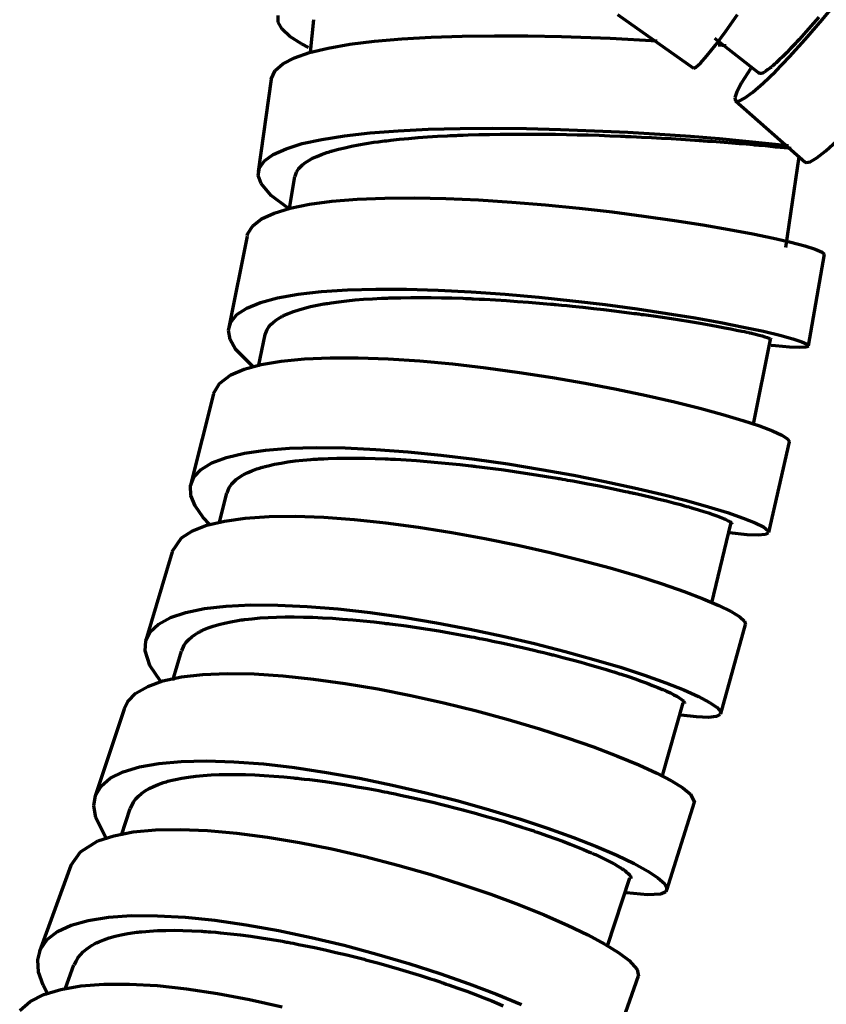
# Model space of a CAD drawing. Header units: millimetres. Extents: x 76 to 932, y 218 to 766.
# Tile 41 of 98: x 363 to 406, y 502 to 554. Entities that reach past the tile are written whole.
import ezdxf

# ---------------------------------------------------------------- set-up
doc = ezdxf.new("R2010")
doc.units = ezdxf.units.MM
doc.layers.add('Livello 1', color=18, linetype='Continuous', true_color=0x000000)

msp = doc.modelspace()

# ---------------------------------------------------------------- linework, layer by layer
at = {"layer": 'Livello 1', "color": 18, "lineweight": 70, "true_color": 0x000000}
for p, q in [((405.987, 554.256), (406.947, 555.42)), ((376.978, 554.133), (376.978, 554.493)), ((378.866, 554.256), (378.686, 552.506)), ((395.069, 554.542), (399.133, 551.677)), ((400.84, 553.642), (401.472, 554.531)), ((405.081, 553.205), (405.987, 554.256)), ((405.804, 554.401), (405.529, 554.08)), ((377.19, 553.755), (376.978, 554.133)), ((377.606, 553.371), (377.19, 553.755)), ((400.293, 552.909), (400.84, 553.642)), ((405.261, 553.773), (405.003, 553.484)), ((405.529, 554.08), (405.261, 553.773)), ((378.224, 552.972), (377.606, 553.371)), ((380.809, 552.947), (382.122, 553.11)), ((382.122, 553.11), (383.572, 553.237)), ((383.572, 553.237), (385.135, 553.328)), ((385.135, 553.328), (386.789, 553.381)), ((386.789, 553.381), (388.518, 553.406)), ((388.518, 553.406), (390.296, 553.399)), ((390.296, 553.399), (392.095, 553.364)), ((392.095, 553.364), (394.684, 553.272)), ((394.684, 553.272), (397.196, 553.141)), ((400.251, 553.272), (402.639, 551.385)), ((404.245, 552.284), (405.081, 553.205)), ((404.664, 553.113), (404.636, 553.081)), ((404.696, 553.145), (404.664, 553.113)), ((404.724, 553.177), (404.696, 553.145)), ((404.756, 553.212), (404.724, 553.177)), ((405.003, 553.484), (404.756, 553.212)), ((378.591, 552.782), (378.224, 552.972)), ((378.661, 552.503), (379.652, 552.743)), ((379.652, 552.743), (380.809, 552.947)), ((399.842, 552.341), (400.293, 552.909)), ((400.431, 552.916), (400.858, 552.88)), ((404.294, 552.718), (404.082, 552.499)), ((404.403, 552.835), (404.294, 552.718)), ((404.52, 552.954), (404.403, 552.835)), ((404.576, 553.018), (404.52, 552.954)), ((404.636, 553.081), (404.576, 553.018)), ((377.239, 551.907), (377.853, 552.224)), ((377.853, 552.224), (378.661, 552.503)), ((399.493, 551.946), (399.842, 552.341)), ((403.49, 551.501), (404.245, 552.284)), ((403.698, 552.122), (403.525, 551.96)), ((403.885, 552.302), (403.698, 552.122)), ((404.082, 552.499), (403.885, 552.302)), ((376.608, 551.085), (376.827, 551.554)), ((376.827, 551.554), (377.239, 551.907)), ((399.129, 551.681), (399.256, 551.723)), ((399.256, 551.723), (399.493, 551.946)), ((402.17, 551.646), (401.683, 550.887)), ((403.091, 551.596), (402.978, 551.515)), ((403.221, 551.699), (403.091, 551.596)), ((403.239, 551.713), (403.221, 551.699)), ((403.257, 551.727), (403.239, 551.713)), ((403.274, 551.741), (403.257, 551.727)), ((403.292, 551.755), (403.274, 551.741)), ((403.327, 551.787), (403.292, 551.755)), ((403.366, 551.819), (403.327, 551.787)), ((403.444, 551.889), (403.366, 551.819)), ((403.525, 551.96), (403.444, 551.889)), ((376.608, 551.081), (375.924, 546.153)), ((402.654, 551.406), (402.65, 551.409)), ((402.668, 551.395), (402.654, 551.406)), ((402.685, 551.388), (402.668, 551.395)), ((402.735, 551.388), (402.685, 551.388)), ((402.798, 551.409), (402.735, 551.388)), ((402.879, 551.452), (402.798, 551.409)), ((402.833, 550.87), (403.49, 551.501)), ((402.978, 551.515), (402.879, 551.452)), ((401.683, 550.887), (401.436, 550.414)), ((402.283, 550.39), (402.833, 550.87)), ((401.436, 550.414), (401.331, 550.09)), ((401.331, 550.09), (401.369, 549.921)), ((401.542, 549.917), (401.849, 550.072)), ((401.849, 550.072), (402.283, 550.39)), ((401.366, 549.924), (405.081, 546.657)), ((401.369, 549.921), (401.542, 549.917)), ((383.381, 548.333), (384.983, 548.414)), ((384.983, 548.414), (386.676, 548.457)), ((386.676, 548.457), (388.43, 548.471)), ((388.43, 548.471), (390.229, 548.453)), ((390.229, 548.453), (392.042, 548.407)), ((392.042, 548.407), (393.845, 548.34)), ((378.27, 547.649), (379.317, 547.878)), ((379.317, 547.878), (380.527, 548.068)), ((380.527, 548.068), (381.889, 548.22)), ((381.889, 548.22), (383.381, 548.333)), ((382.99, 547.832), (383.459, 547.885)), ((383.459, 547.885), (383.942, 547.931)), ((383.942, 547.931), (384.44, 547.97)), ((384.44, 547.97), (384.951, 548.009)), ((384.951, 548.009), (385.473, 548.04)), ((385.473, 548.04), (386.009, 548.068)), ((386.009, 548.068), (386.147, 548.076)), ((386.147, 548.076), (386.285, 548.083)), ((386.285, 548.083), (386.352, 548.086)), ((386.352, 548.086), (386.422, 548.09)), ((386.422, 548.09), (386.489, 548.09)), ((386.489, 548.09), (386.56, 548.093)), ((386.56, 548.093), (386.838, 548.104)), ((386.838, 548.104), (387.117, 548.114)), ((387.117, 548.114), (387.682, 548.132)), ((387.682, 548.132), (388.25, 548.143)), ((388.25, 548.143), (388.825, 548.153)), ((388.825, 548.153), (389.403, 548.16)), ((389.403, 548.16), (389.985, 548.16)), ((389.985, 548.16), (390.574, 548.16)), ((390.574, 548.16), (390.723, 548.16)), ((390.723, 548.16), (390.871, 548.157)), ((390.871, 548.157), (390.945, 548.157)), ((390.945, 548.157), (391.019, 548.157)), ((391.019, 548.157), (391.096, 548.157)), ((391.096, 548.157), (391.171, 548.157)), ((391.171, 548.157), (391.467, 548.153)), ((391.467, 548.153), (391.76, 548.146)), ((391.76, 548.146), (392.349, 548.139)), ((392.349, 548.139), (392.931, 548.125)), ((392.931, 548.125), (393.513, 548.111)), ((393.513, 548.111), (394.092, 548.093)), ((393.845, 548.34), (395.616, 548.255)), ((394.092, 548.093), (394.663, 548.072)), ((394.663, 548.072), (395.235, 548.051)), ((395.235, 548.051), (395.305, 548.047)), ((395.305, 548.047), (395.376, 548.044)), ((395.376, 548.044), (395.446, 548.04)), ((395.446, 548.04), (395.517, 548.037)), ((395.517, 548.037), (395.658, 548.033)), ((395.616, 548.255), (397.33, 548.153)), ((395.658, 548.033), (395.799, 548.026)), ((395.799, 548.026), (396.078, 548.012)), ((396.078, 548.012), (396.353, 548.001)), ((396.353, 548.001), (396.893, 547.973)), ((396.893, 547.973), (397.422, 547.945)), ((397.33, 548.153), (398.96, 548.04)), ((397.422, 547.945), (397.94, 547.917)), ((397.94, 547.917), (398.445, 547.885)), ((398.445, 547.885), (398.939, 547.853)), ((398.96, 548.04), (400.487, 547.917)), ((400.487, 547.917), (401.891, 547.79)), ((376.724, 547.077), (377.402, 547.381)), ((377.402, 547.381), (378.27, 547.649)), ((379.871, 547.261), (380.192, 547.349)), ((380.192, 547.349), (380.534, 547.434)), ((380.534, 547.434), (380.894, 547.511)), ((380.894, 547.511), (381.272, 547.585)), ((381.272, 547.585), (381.674, 547.652)), ((381.674, 547.652), (382.09, 547.719)), ((382.09, 547.719), (382.309, 547.747)), ((382.309, 547.747), (382.531, 547.779)), ((382.531, 547.779), (382.644, 547.793)), ((382.644, 547.793), (382.757, 547.807)), ((382.757, 547.807), (382.873, 547.822)), ((382.873, 547.822), (382.99, 547.832)), ((398.939, 547.853), (399.422, 547.822)), ((399.422, 547.822), (399.482, 547.818)), ((399.482, 547.818), (399.538, 547.814)), ((399.538, 547.814), (399.598, 547.811)), ((399.598, 547.811), (399.658, 547.807)), ((399.658, 547.807), (399.775, 547.797)), ((399.775, 547.797), (399.888, 547.79)), ((399.888, 547.79), (400.114, 547.776)), ((400.114, 547.776), (400.336, 547.758)), ((400.336, 547.758), (400.766, 547.726)), ((400.766, 547.726), (401.175, 547.695)), ((401.175, 547.695), (401.567, 547.663)), ((401.567, 547.663), (401.941, 547.631)), ((401.891, 547.79), (404.177, 547.55)), ((401.941, 547.631), (402.121, 547.617)), ((402.121, 547.617), (402.297, 547.599)), ((402.297, 547.599), (402.382, 547.592)), ((402.382, 547.592), (402.467, 547.585)), ((402.467, 547.585), (402.551, 547.578)), ((402.551, 547.578), (402.632, 547.571)), ((402.632, 547.571), (402.946, 547.543)), ((402.946, 547.543), (403.236, 547.515)), ((403.236, 547.515), (403.5, 547.486)), ((403.5, 547.486), (403.744, 547.462)), ((403.744, 547.462), (403.962, 547.441)), ((403.962, 547.441), (404.16, 547.419)), ((404.16, 547.419), (404.312, 547.402)), ((406.171, 547.261), (406.76, 547.793)), ((376.248, 546.735), (376.724, 547.077)), ((378.612, 546.753), (378.816, 546.866)), ((378.816, 546.866), (379.046, 546.971)), ((379.046, 546.971), (379.296, 547.07)), ((379.296, 547.07), (379.43, 547.12)), ((379.43, 547.12), (379.571, 547.169)), ((379.571, 547.169), (379.645, 547.194)), ((379.645, 547.194), (379.719, 547.215)), ((379.719, 547.215), (379.755, 547.229)), ((379.755, 547.229), (379.793, 547.239)), ((379.793, 547.239), (379.832, 547.25)), ((379.832, 547.25), (379.871, 547.261)), ((404.047, 542.117), (404.753, 546.954)), ((405.345, 546.682), (405.694, 546.89)), ((405.694, 546.89), (406.171, 547.261)), ((375.92, 545.952), (375.98, 546.361)), ((375.98, 546.361), (376.248, 546.735)), ((378.04, 546.266), (378.065, 546.298)), ((378.065, 546.298), (378.09, 546.329)), ((378.09, 546.329), (378.104, 546.347)), ((378.104, 546.347), (378.118, 546.361)), ((378.118, 546.361), (378.132, 546.379)), ((378.132, 546.379), (378.146, 546.393)), ((378.146, 546.393), (378.277, 546.52)), ((378.277, 546.52), (378.435, 546.64)), ((378.435, 546.64), (378.612, 546.753)), ((405.074, 546.664), (405.126, 546.636)), ((405.126, 546.636), (405.345, 546.682)), ((376.068, 545.514), (375.92, 545.952)), ((377.846, 545.902), (377.567, 544.184)), ((377.885, 545.906), (377.963, 546.132)), ((377.963, 546.132), (377.998, 546.199)), ((377.998, 546.199), (378.04, 546.266)), ((376.604, 544.876), (376.068, 545.514)), ((377.507, 544.199), (376.604, 544.876)), ((381.194, 544.689), (382.669, 544.749)), ((382.669, 544.749), (384.253, 544.759)), ((384.253, 544.759), (385.925, 544.724)), ((385.925, 544.724), (387.664, 544.647)), ((376.763, 543.948), (377.62, 544.213)), ((377.62, 544.213), (378.654, 544.421)), ((378.654, 544.421), (379.85, 544.583)), ((379.85, 544.583), (381.194, 544.689)), ((387.664, 544.647), (389.442, 544.534)), ((389.442, 544.534), (391.238, 544.386)), ((391.238, 544.386), (393.026, 544.206)), ((393.026, 544.206), (394.783, 544.005)), ((376.1, 543.634), (376.763, 543.948)), ((394.783, 544.005), (396.483, 543.786)), ((396.483, 543.786), (398.106, 543.553)), ((375.37, 542.861), (375.631, 543.271)), ((375.631, 543.271), (376.1, 543.634)), ((398.106, 543.553), (399.63, 543.31)), ((399.63, 543.31), (401.031, 543.07)), ((375.327, 542.71), (374.35, 537.849)), ((375.331, 542.742), (375.37, 542.861)), ((401.031, 543.07), (402.29, 542.83)), ((402.29, 542.83), (403.394, 542.6)), ((403.394, 542.6), (404.322, 542.385)), ((404.322, 542.385), (405.066, 542.191)), ((405.066, 542.191), (405.617, 542.022)), ((405.261, 536.854), (406.104, 541.754)), ((405.617, 542.022), (405.991, 541.863)), ((405.991, 541.863), (406.104, 541.75)), ((376.95, 539.418), (378.04, 539.612)), ((378.04, 539.612), (379.286, 539.754)), ((379.286, 539.754), (380.679, 539.845)), ((380.679, 539.845), (382.192, 539.888)), ((382.192, 539.888), (383.815, 539.884)), ((383.815, 539.884), (385.516, 539.835)), ((385.516, 539.835), (387.276, 539.743)), ((387.276, 539.743), (389.075, 539.616)), ((389.075, 539.616), (390.878, 539.457)), ((390.878, 539.457), (392.67, 539.27)), ((375.31, 538.872), (376.036, 539.171)), ((376.036, 539.171), (376.95, 539.418)), ((378.386, 538.875), (378.71, 538.956)), ((378.71, 538.956), (379.056, 539.03)), ((379.056, 539.03), (379.236, 539.066)), ((379.236, 539.066), (379.423, 539.097)), ((379.423, 539.097), (379.472, 539.108)), ((379.472, 539.108), (379.522, 539.115)), ((379.522, 539.115), (379.568, 539.122)), ((379.568, 539.122), (379.617, 539.129)), ((379.617, 539.129), (379.716, 539.147)), ((379.716, 539.147), (379.815, 539.161)), ((379.815, 539.161), (380.22, 539.217)), ((380.22, 539.217), (380.644, 539.263)), ((380.644, 539.263), (381.085, 539.309)), ((381.085, 539.309), (381.54, 539.344)), ((381.54, 539.344), (382.012, 539.376)), ((382.012, 539.376), (382.499, 539.401)), ((382.499, 539.401), (382.626, 539.404)), ((382.626, 539.404), (382.75, 539.411)), ((382.75, 539.411), (382.813, 539.411)), ((382.813, 539.411), (382.877, 539.415)), ((382.877, 539.415), (382.94, 539.415)), ((382.94, 539.415), (383.007, 539.418)), ((383.007, 539.418), (383.265, 539.425)), ((383.265, 539.425), (383.522, 539.432)), ((383.522, 539.432), (384.052, 539.44)), ((384.052, 539.44), (384.588, 539.44)), ((384.588, 539.44), (385.131, 539.436)), ((385.131, 539.436), (385.685, 539.429)), ((385.685, 539.429), (386.249, 539.415)), ((386.249, 539.415), (386.821, 539.397)), ((386.821, 539.397), (386.965, 539.39)), ((386.965, 539.39), (387.11, 539.387)), ((387.11, 539.387), (387.181, 539.383)), ((387.181, 539.383), (387.255, 539.38)), ((387.255, 539.38), (387.329, 539.376)), ((387.329, 539.376), (387.399, 539.373)), ((387.399, 539.373), (387.692, 539.358)), ((387.692, 539.358), (387.985, 539.344)), ((387.985, 539.344), (388.567, 539.313)), ((388.567, 539.313), (389.153, 539.277)), ((389.153, 539.277), (389.735, 539.235)), ((389.735, 539.235), (390.32, 539.193)), ((390.32, 539.193), (390.91, 539.143)), ((390.91, 539.143), (391.495, 539.094)), ((391.495, 539.094), (391.569, 539.087)), ((391.569, 539.087), (391.64, 539.08)), ((391.64, 539.08), (391.714, 539.073)), ((391.714, 539.073), (391.788, 539.066)), ((391.788, 539.066), (391.933, 539.052)), ((391.933, 539.052), (392.081, 539.037)), ((392.081, 539.037), (392.37, 539.013)), ((392.37, 539.013), (392.659, 538.981)), ((392.659, 538.981), (393.227, 538.925)), ((392.67, 539.27), (394.423, 539.059)), ((394.423, 539.059), (396.113, 538.833)), ((374.452, 538.131), (374.781, 538.526)), ((374.781, 538.526), (375.31, 538.872)), ((377.088, 538.378), (377.141, 538.406)), ((377.141, 538.406), (377.194, 538.434)), ((377.194, 538.434), (377.218, 538.448)), ((377.218, 538.448), (377.246, 538.462)), ((377.246, 538.462), (377.275, 538.476)), ((377.275, 538.476), (377.303, 538.491)), ((377.303, 538.491), (377.539, 538.596)), ((377.539, 538.596), (377.8, 538.695)), ((377.8, 538.695), (378.083, 538.787)), ((378.083, 538.787), (378.386, 538.875)), ((393.227, 538.925), (393.792, 538.861)), ((393.792, 538.861), (394.346, 538.798)), ((394.346, 538.798), (394.892, 538.734)), ((394.892, 538.734), (395.429, 538.667)), ((395.429, 538.667), (395.961, 538.596)), ((395.961, 538.596), (396.025, 538.589)), ((396.025, 538.589), (396.092, 538.579)), ((396.092, 538.579), (396.159, 538.572)), ((396.113, 538.833), (397.718, 538.593)), ((396.159, 538.572), (396.222, 538.561)), ((396.222, 538.561), (396.353, 538.543)), ((396.353, 538.543), (396.48, 538.526)), ((396.48, 538.526), (396.734, 538.491)), ((396.734, 538.491), (396.984, 538.455)), ((396.984, 538.455), (397.471, 538.385)), ((397.718, 538.593), (399.21, 538.349)), ((374.332, 537.69), (374.452, 538.131)), ((376.481, 537.87), (376.597, 538.004)), ((376.597, 538.004), (376.735, 538.134)), ((376.735, 538.134), (376.901, 538.258)), ((376.901, 538.258), (376.992, 538.318)), ((376.992, 538.318), (377.088, 538.378)), ((397.471, 538.385), (397.944, 538.314)), ((397.944, 538.314), (398.403, 538.244)), ((398.403, 538.244), (398.843, 538.173)), ((398.843, 538.173), (399.059, 538.138)), ((399.059, 538.138), (399.27, 538.103)), ((399.21, 538.349), (400.579, 538.106)), ((399.27, 538.103), (399.376, 538.085)), ((399.376, 538.085), (399.479, 538.067)), ((399.479, 538.067), (399.581, 538.05)), ((399.581, 538.05), (399.683, 538.036)), ((399.683, 538.036), (400.071, 537.965)), ((400.071, 537.965), (400.442, 537.898)), ((400.442, 537.898), (400.791, 537.831)), ((400.579, 538.106), (401.796, 537.866)), ((374.417, 537.206), (374.332, 537.69)), ((376.266, 537.468), (375.916, 535.764)), ((376.297, 537.471), (376.393, 537.729)), ((376.393, 537.729), (376.481, 537.87)), ((400.791, 537.831), (401.115, 537.767)), ((401.115, 537.767), (401.422, 537.707)), ((401.422, 537.707), (401.708, 537.647)), ((401.708, 537.647), (401.842, 537.619)), ((401.796, 537.866), (402.851, 537.637)), ((401.842, 537.619), (401.973, 537.591)), ((401.973, 537.591), (402.004, 537.584)), ((402.004, 537.584), (402.033, 537.577)), ((402.033, 537.577), (402.064, 537.57)), ((402.064, 537.57), (402.096, 537.563)), ((402.096, 537.563), (402.156, 537.549)), ((402.156, 537.549), (402.213, 537.535)), ((402.213, 537.535), (402.428, 537.482)), ((402.428, 537.482), (402.622, 537.436)), ((402.622, 537.436), (402.788, 537.39)), ((402.788, 537.39), (402.929, 537.348)), ((402.851, 537.637), (403.729, 537.429)), ((403.729, 537.429), (404.417, 537.238)), ((374.71, 536.684), (374.417, 537.206)), ((402.329, 532.677), (403.221, 537.203)), ((402.929, 537.348), (403.049, 537.309)), ((403.049, 537.309), (403.14, 537.277)), ((403.14, 537.277), (403.179, 537.259)), ((403.179, 537.259), (403.211, 537.245)), ((403.211, 537.245), (403.218, 537.242)), ((403.218, 537.242), (403.221, 537.238)), ((403.221, 537.238), (403.229, 537.235)), ((403.229, 537.235), (403.236, 537.231)), ((403.236, 537.231), (403.246, 537.224)), ((403.246, 537.224), (403.253, 537.221)), ((403.253, 537.221), (403.271, 537.192)), ((403.497, 536.861), (403.274, 536.889)), ((404.234, 536.794), (403.497, 536.861)), ((404.417, 537.238), (404.904, 537.076)), ((404.904, 537.076), (405.186, 536.945)), ((405.261, 536.847), (405.123, 536.787)), ((405.186, 536.945), (405.261, 536.847)), ((375.662, 535.728), (374.71, 536.684)), ((404.781, 536.769), (404.234, 536.794)), ((405.123, 536.787), (404.781, 536.769)), ((375.176, 535.619), (376.075, 535.866)), ((376.075, 535.866), (377.148, 536.049)), ((377.148, 536.049), (378.382, 536.169)), ((378.382, 536.169), (379.755, 536.226)), ((379.755, 536.226), (381.25, 536.226)), ((381.25, 536.226), (382.852, 536.166)), ((382.852, 536.166), (384.535, 536.056)), ((384.535, 536.056), (386.278, 535.894)), ((386.278, 535.894), (388.052, 535.69)), ((373.849, 534.857), (374.459, 535.312)), ((374.459, 535.312), (375.176, 535.619)), ((388.052, 535.69), (389.841, 535.446)), ((389.841, 535.446), (391.615, 535.171)), ((373.542, 534.314), (373.849, 534.857)), ((391.615, 535.171), (393.351, 534.868)), ((393.351, 534.868), (395.026, 534.547)), ((373.535, 534.296), (372.329, 529.505)), ((395.026, 534.547), (396.621, 534.211)), ((396.621, 534.211), (398.11, 533.869)), ((398.11, 533.869), (399.471, 533.531)), ((399.471, 533.531), (400.692, 533.199)), ((400.692, 533.199), (401.75, 532.885)), ((401.75, 532.885), (402.636, 532.589)), ((402.636, 532.589), (403.334, 532.324)), ((403.334, 532.324), (403.839, 532.091)), ((403.133, 526.905), (404.234, 531.735)), ((403.839, 532.091), (404.139, 531.897)), ((404.139, 531.897), (404.237, 531.745)), ((404.237, 531.745), (404.234, 531.735)), ((374.23, 530.909), (375.186, 531.135)), ((375.186, 531.135), (376.312, 531.297)), ((376.312, 531.297), (377.592, 531.396)), ((377.592, 531.396), (379.01, 531.435)), ((379.01, 531.435), (380.548, 531.417)), ((380.548, 531.417), (382.182, 531.34)), ((382.182, 531.34), (383.889, 531.213)), ((383.889, 531.213), (385.65, 531.036)), ((372.872, 530.271), (373.454, 530.62)), ((373.454, 530.62), (374.23, 530.909)), ((376.449, 530.468), (376.781, 530.543)), ((376.781, 530.543), (377.134, 530.61)), ((377.134, 530.61), (377.504, 530.67)), ((377.504, 530.67), (377.892, 530.722)), ((377.892, 530.722), (378.301, 530.765)), ((378.301, 530.765), (378.732, 530.804)), ((378.732, 530.804), (378.841, 530.811)), ((378.841, 530.811), (378.95, 530.818)), ((378.95, 530.818), (379.007, 530.821)), ((379.007, 530.821), (379.063, 530.825)), ((379.063, 530.825), (379.12, 530.828)), ((379.12, 530.828), (379.18, 530.832)), ((379.18, 530.832), (379.409, 530.842)), ((379.409, 530.842), (379.642, 530.853)), ((379.642, 530.853), (380.118, 530.867)), ((380.118, 530.867), (380.608, 530.874)), ((380.608, 530.874), (381.109, 530.878)), ((381.109, 530.878), (381.624, 530.871)), ((381.624, 530.871), (382.15, 530.856)), ((382.15, 530.856), (382.69, 530.835)), ((382.69, 530.835), (382.827, 530.832)), ((382.827, 530.832), (382.965, 530.825)), ((382.965, 530.825), (383.032, 530.821)), ((383.032, 530.821), (383.103, 530.818)), ((383.103, 530.818), (383.173, 530.814)), ((383.173, 530.814), (383.24, 530.811)), ((383.24, 530.811), (383.519, 530.793)), ((383.519, 530.793), (383.801, 530.779)), ((383.801, 530.779), (384.362, 530.74)), ((384.362, 530.74), (384.93, 530.694)), ((384.93, 530.694), (385.501, 530.645)), ((385.501, 530.645), (386.08, 530.588)), ((385.65, 531.036), (387.442, 530.818)), ((386.08, 530.588), (386.662, 530.528)), ((386.662, 530.528), (387.248, 530.465)), ((387.442, 530.818), (389.234, 530.56)), ((389.234, 530.56), (391.008, 530.274)), ((372.487, 529.865), (372.872, 530.271)), ((375.116, 529.978), (375.334, 530.091)), ((375.334, 530.091), (375.578, 530.197)), ((375.578, 530.197), (375.842, 530.296)), ((375.842, 530.296), (375.987, 530.341)), ((375.987, 530.341), (376.135, 530.384)), ((376.135, 530.384), (376.17, 530.394)), ((376.17, 530.394), (376.209, 530.405)), ((376.209, 530.405), (376.248, 530.416)), ((376.248, 530.416), (376.287, 530.426)), ((376.287, 530.426), (376.368, 530.447)), ((376.368, 530.447), (376.449, 530.468)), ((387.248, 530.465), (387.322, 530.454)), ((387.322, 530.454), (387.396, 530.447)), ((387.396, 530.447), (387.47, 530.437)), ((387.47, 530.437), (387.544, 530.43)), ((387.544, 530.43), (387.689, 530.412)), ((387.689, 530.412), (387.837, 530.394)), ((387.837, 530.394), (388.13, 530.356)), ((388.13, 530.356), (388.422, 530.32)), ((388.422, 530.32), (389.005, 530.243)), ((389.005, 530.243), (389.583, 530.161)), ((389.583, 530.161), (390.158, 530.073)), ((390.158, 530.073), (390.73, 529.985)), ((391.008, 530.274), (392.737, 529.96)), ((372.308, 529.4), (372.487, 529.865)), ((374.47, 529.452), (374.498, 529.491)), ((374.498, 529.491), (374.53, 529.527)), ((374.53, 529.527), (374.544, 529.544)), ((374.544, 529.544), (374.562, 529.562)), ((374.562, 529.562), (374.579, 529.579)), ((374.579, 529.579), (374.597, 529.597)), ((374.597, 529.597), (374.745, 529.731)), ((374.745, 529.731), (374.918, 529.858)), ((374.918, 529.858), (375.116, 529.978)), ((390.73, 529.985), (391.294, 529.893)), ((391.294, 529.893), (391.859, 529.802)), ((391.859, 529.802), (391.929, 529.788)), ((391.929, 529.788), (392, 529.777)), ((392, 529.777), (392.067, 529.763)), ((392.067, 529.763), (392.137, 529.752)), ((392.137, 529.752), (392.275, 529.728)), ((392.275, 529.728), (392.412, 529.703)), ((392.412, 529.703), (392.688, 529.654)), ((392.688, 529.654), (392.956, 529.604)), ((392.737, 529.96), (394.398, 529.632)), ((392.956, 529.604), (393.488, 529.505)), ((393.488, 529.505), (394.007, 529.407)), ((394.398, 529.632), (395.968, 529.29)), ((372.332, 528.884), (372.308, 529.4)), ((374.23, 529.011), (373.814, 527.382)), ((374.255, 529.018), (374.371, 529.304)), ((374.371, 529.304), (374.417, 529.378)), ((374.417, 529.378), (374.47, 529.452)), ((394.007, 529.407), (394.515, 529.304)), ((394.515, 529.304), (395.012, 529.202)), ((395.012, 529.202), (395.256, 529.149)), ((395.256, 529.149), (395.496, 529.096)), ((395.496, 529.096), (395.616, 529.071)), ((395.616, 529.071), (395.736, 529.047)), ((395.736, 529.047), (395.795, 529.033)), ((395.795, 529.033), (395.852, 529.018)), ((395.852, 529.018), (395.912, 529.008)), ((395.912, 529.008), (395.968, 528.994)), ((395.968, 529.29), (397.425, 528.948)), ((395.968, 528.994), (396.423, 528.891)), ((397.425, 528.948), (398.752, 528.606)), ((372.565, 528.32), (372.332, 528.884)), ((396.423, 528.891), (396.861, 528.789)), ((396.861, 528.789), (397.277, 528.687)), ((397.277, 528.687), (397.679, 528.588)), ((397.679, 528.588), (398.06, 528.489)), ((398.06, 528.489), (398.424, 528.394)), ((398.752, 528.606), (399.93, 528.278)), ((372.992, 527.713), (372.565, 528.32)), ((398.424, 528.394), (398.597, 528.345)), ((398.597, 528.345), (398.766, 528.299)), ((398.766, 528.299), (398.808, 528.285)), ((398.808, 528.285), (398.851, 528.274)), ((398.851, 528.274), (398.889, 528.264)), ((398.889, 528.264), (398.932, 528.249)), ((398.932, 528.249), (399.013, 528.228)), ((399.013, 528.228), (399.09, 528.204)), ((399.09, 528.204), (399.394, 528.115)), ((399.394, 528.115), (399.669, 528.031)), ((399.669, 528.031), (399.927, 527.946)), ((399.927, 527.946), (400.156, 527.868)), ((399.93, 528.278), (400.939, 527.964)), ((400.939, 527.964), (401.772, 527.678)), ((373.324, 527.353), (372.992, 527.713)), ((373.175, 527.29), (374.117, 527.516)), ((374.117, 527.516), (375.229, 527.671)), ((375.229, 527.671), (376.495, 527.756)), ((376.495, 527.756), (377.896, 527.77)), ((377.896, 527.77), (379.412, 527.717)), ((379.412, 527.717), (381.028, 527.6)), ((381.028, 527.6), (382.718, 527.424)), ((382.718, 527.424), (384.461, 527.191)), ((400.096, 523.152), (401.108, 527.375)), ((400.156, 527.868), (400.368, 527.794)), ((400.368, 527.794), (400.554, 527.72)), ((400.554, 527.72), (400.636, 527.689)), ((400.636, 527.689), (400.717, 527.653)), ((400.717, 527.653), (400.734, 527.646)), ((400.734, 527.646), (400.752, 527.639)), ((400.752, 527.639), (400.77, 527.632)), ((400.77, 527.632), (400.787, 527.621)), ((400.787, 527.621), (400.823, 527.607)), ((400.823, 527.607), (400.854, 527.593)), ((400.854, 527.593), (400.967, 527.533)), ((400.967, 527.533), (401.055, 527.484)), ((401.055, 527.484), (401.119, 527.435)), ((401.119, 527.435), (401.154, 527.396)), ((401.154, 527.396), (401.168, 527.357)), ((401.772, 527.678), (402.41, 527.42)), ((402.41, 527.42), (402.855, 527.198)), ((371.835, 526.62), (372.41, 526.99)), ((372.41, 526.99), (373.175, 527.29)), ((384.461, 527.191), (386.232, 526.909)), ((386.232, 526.909), (388.006, 526.588)), ((401.99, 526.782), (401.045, 526.884)), ((402.855, 527.198), (403.091, 527.015)), ((403.123, 526.881), (402.946, 526.796)), ((403.091, 527.015), (403.123, 526.881)), ((371.33, 525.889), (371.835, 526.62)), ((388.006, 526.588), (389.763, 526.228)), ((402.565, 526.761), (401.99, 526.782)), ((402.946, 526.796), (402.565, 526.761)), ((371.327, 525.879), (369.933, 521.162)), ((389.763, 526.228), (391.477, 525.84)), ((391.477, 525.84), (393.125, 525.431)), ((393.125, 525.431), (394.684, 525.011)), ((394.684, 525.011), (396.134, 524.588)), ((396.134, 524.588), (397.457, 524.168)), ((397.457, 524.168), (398.632, 523.762)), ((398.632, 523.762), (399.644, 523.374)), ((399.644, 523.374), (400.48, 523.014)), ((371.235, 522.365), (372.057, 522.644)), ((372.057, 522.644), (373.055, 522.848)), ((373.055, 522.848), (374.216, 522.982)), ((374.216, 522.982), (375.528, 523.042)), ((375.528, 523.042), (376.968, 523.035)), ((376.968, 523.035), (378.523, 522.961)), ((378.523, 522.961), (380.167, 522.824)), ((380.167, 522.824), (381.882, 522.63)), ((400.48, 523.014), (401.133, 522.69)), ((401.133, 522.69), (401.588, 522.407)), ((370.6, 522.019), (371.235, 522.365)), ((374.128, 522.076), (374.467, 522.146)), ((374.467, 522.146), (374.823, 522.21)), ((374.823, 522.21), (374.915, 522.224)), ((374.915, 522.224), (375.01, 522.238)), ((375.01, 522.238), (375.059, 522.245)), ((375.059, 522.245), (375.105, 522.249)), ((375.105, 522.249), (375.154, 522.256)), ((375.154, 522.256), (375.204, 522.263)), ((375.204, 522.263), (375.401, 522.287)), ((375.401, 522.287), (375.602, 522.305)), ((375.602, 522.305), (376.015, 522.344)), ((376.015, 522.344), (376.446, 522.369)), ((376.446, 522.369), (376.894, 522.386)), ((376.894, 522.386), (377.356, 522.397)), ((377.356, 522.397), (377.832, 522.4)), ((377.832, 522.4), (378.326, 522.393)), ((378.326, 522.393), (378.449, 522.39)), ((378.449, 522.39), (378.576, 522.386)), ((378.576, 522.386), (378.643, 522.383)), ((378.643, 522.383), (378.707, 522.383)), ((378.707, 522.383), (378.77, 522.379)), ((378.77, 522.379), (378.834, 522.379)), ((378.834, 522.379), (379.091, 522.369)), ((379.091, 522.369), (379.353, 522.355)), ((379.353, 522.355), (379.882, 522.326)), ((379.882, 522.326), (380.418, 522.287)), ((380.418, 522.287), (380.961, 522.242)), ((380.961, 522.242), (381.515, 522.192)), ((381.515, 522.192), (382.08, 522.132)), ((381.882, 522.63), (383.639, 522.379)), ((382.08, 522.132), (382.647, 522.065)), ((383.639, 522.379), (385.42, 522.083)), ((401.588, 522.407), (401.842, 522.175)), ((401.842, 522.175), (401.891, 521.988)), ((369.923, 521.123), (370.163, 521.603)), ((370.163, 521.603), (370.6, 522.019)), ((372.657, 521.533), (372.763, 521.593)), ((372.763, 521.593), (372.791, 521.61)), ((372.791, 521.61), (372.819, 521.624)), ((372.819, 521.624), (372.847, 521.638)), ((372.847, 521.638), (372.876, 521.652)), ((372.876, 521.652), (372.936, 521.681)), ((372.936, 521.681), (372.992, 521.709)), ((372.992, 521.709), (373.246, 521.815)), ((373.246, 521.815), (373.518, 521.91)), ((373.518, 521.91), (373.814, 521.998)), ((373.814, 521.998), (374.128, 522.076)), ((382.647, 522.065), (382.722, 522.058)), ((382.722, 522.058), (382.792, 522.048)), ((382.792, 522.048), (382.866, 522.041)), ((382.866, 522.041), (382.937, 522.03)), ((382.937, 522.03), (383.081, 522.012)), ((383.081, 522.012), (383.226, 521.995)), ((383.226, 521.995), (383.515, 521.956)), ((383.515, 521.956), (383.805, 521.917)), ((383.805, 521.917), (384.383, 521.832)), ((384.383, 521.832), (384.962, 521.744)), ((384.962, 521.744), (385.54, 521.652)), ((385.42, 522.083), (387.198, 521.744)), ((385.54, 521.652), (386.119, 521.554)), ((387.198, 521.744), (388.952, 521.374)), ((400.586, 517.239), (401.895, 521.998)), ((369.887, 520.584), (369.923, 521.123)), ((372.085, 521.053), (372.219, 521.201)), ((372.219, 521.201), (372.375, 521.339)), ((372.375, 521.339), (372.558, 521.469)), ((372.558, 521.469), (372.657, 521.533)), ((386.119, 521.554), (386.697, 521.448)), ((386.697, 521.448), (387.279, 521.342)), ((387.279, 521.342), (387.424, 521.314)), ((387.424, 521.314), (387.569, 521.286)), ((387.569, 521.286), (387.71, 521.257)), ((387.71, 521.257), (387.854, 521.229)), ((387.854, 521.229), (388.14, 521.173)), ((388.14, 521.173), (388.422, 521.113)), ((388.422, 521.113), (388.98, 520.996)), ((388.952, 521.374), (390.656, 520.975)), ((370.138, 519.815), (369.887, 520.584)), ((371.814, 520.573), (371.355, 519.017)), ((371.838, 520.584), (371.976, 520.898)), ((371.976, 520.898), (372.085, 521.053)), ((388.98, 520.996), (389.534, 520.876)), ((389.534, 520.876), (390.077, 520.753)), ((390.077, 520.753), (390.613, 520.626)), ((390.613, 520.626), (390.878, 520.562)), ((390.656, 520.975), (392.285, 520.562)), ((390.878, 520.562), (391.142, 520.499)), ((392.285, 520.562), (393.816, 520.136)), ((391.142, 520.499), (391.273, 520.467)), ((391.273, 520.467), (391.403, 520.435)), ((391.403, 520.435), (391.467, 520.418)), ((391.467, 520.418), (391.53, 520.404)), ((391.53, 520.404), (391.597, 520.386)), ((391.597, 520.386), (391.661, 520.372)), ((391.661, 520.372), (392.165, 520.241)), ((392.165, 520.241), (392.656, 520.111)), ((392.656, 520.111), (393.132, 519.98)), ((393.816, 520.136), (395.235, 519.712)), ((370.702, 518.971), (370.138, 519.815)), ((393.132, 519.98), (393.591, 519.853)), ((393.591, 519.853), (394.035, 519.723)), ((394.035, 519.723), (394.466, 519.596)), ((394.466, 519.596), (394.674, 519.529)), ((394.674, 519.529), (394.878, 519.465)), ((395.235, 519.712), (396.519, 519.292)), ((370.029, 518.696), (370.836, 518.986)), ((370.836, 518.986), (371.824, 519.197)), ((371.824, 519.197), (372.974, 519.328)), ((372.974, 519.328), (374.269, 519.381)), ((374.269, 519.381), (375.694, 519.356)), ((375.694, 519.356), (377.232, 519.257)), ((377.232, 519.257), (378.859, 519.088)), ((378.859, 519.088), (380.552, 518.855)), ((394.878, 519.465), (394.928, 519.451)), ((394.928, 519.451), (394.981, 519.434)), ((394.981, 519.434), (395.03, 519.419)), ((395.03, 519.419), (395.079, 519.402)), ((395.079, 519.402), (395.178, 519.37)), ((395.178, 519.37), (395.277, 519.342)), ((395.277, 519.342), (395.651, 519.215)), ((395.651, 519.215), (396.007, 519.095)), ((396.007, 519.095), (396.339, 518.978)), ((396.339, 518.978), (396.653, 518.862)), ((396.519, 519.292), (397.648, 518.887)), ((369.401, 518.326), (370.029, 518.696)), ((380.552, 518.855), (382.295, 518.559)), ((382.295, 518.559), (384.059, 518.213)), ((396.653, 518.862), (396.946, 518.749)), ((396.946, 518.749), (397.217, 518.643)), ((397.217, 518.643), (397.344, 518.59)), ((397.344, 518.59), (397.468, 518.537)), ((397.468, 518.537), (397.496, 518.523)), ((397.496, 518.523), (397.528, 518.513)), ((397.528, 518.513), (397.556, 518.499)), ((397.556, 518.499), (397.584, 518.488)), ((397.584, 518.488), (397.641, 518.463)), ((397.641, 518.463), (397.693, 518.439)), ((397.648, 518.887), (398.611, 518.506)), ((398.611, 518.506), (399.394, 518.156)), ((368.97, 517.881), (369.401, 518.326)), ((384.059, 518.213), (385.819, 517.821)), ((397.693, 518.439), (397.898, 518.343)), ((397.898, 518.343), (398.074, 518.252)), ((398.074, 518.252), (398.23, 518.167)), ((398.23, 518.167), (398.36, 518.089)), ((398.36, 518.089), (398.466, 518.015)), ((398.466, 518.015), (398.547, 517.948)), ((398.547, 517.948), (398.565, 517.931)), ((398.565, 517.931), (398.582, 517.917)), ((398.582, 517.917), (398.586, 517.91)), ((399.394, 518.156), (399.986, 517.843)), ((368.773, 517.486), (367.228, 512.837)), ((368.773, 517.493), (368.97, 517.881)), ((385.819, 517.821), (387.558, 517.391)), ((387.558, 517.391), (389.244, 516.932)), ((397.461, 513.867), (398.575, 517.811)), ((398.586, 517.91), (398.593, 517.899)), ((398.593, 517.899), (398.6, 517.892)), ((398.6, 517.892), (398.607, 517.885)), ((398.607, 517.885), (398.625, 517.857)), ((398.625, 517.857), (398.639, 517.832)), ((398.639, 517.832), (398.646, 517.783)), ((399.986, 517.843), (400.378, 517.574)), ((400.378, 517.574), (400.572, 517.352)), ((389.244, 516.932), (390.864, 516.453)), ((399.292, 517.063), (398.473, 517.158)), ((399.919, 517.038), (399.292, 517.063)), ((400.336, 517.084), (399.919, 517.038)), ((400.554, 517.19), (400.336, 517.084)), ((400.572, 517.352), (400.554, 517.19)), ((390.864, 516.453), (392.388, 515.959)), ((392.388, 515.959), (393.799, 515.465)), ((393.799, 515.465), (395.076, 514.978)), ((395.076, 514.978), (396.205, 514.509)), ((368.713, 514.138), (369.581, 514.403)), ((369.581, 514.403), (370.621, 514.59)), ((370.621, 514.59), (371.817, 514.696)), ((371.817, 514.696), (373.158, 514.724)), ((373.158, 514.724), (374.622, 514.675)), ((374.622, 514.675), (376.192, 514.555)), ((376.192, 514.555), (377.846, 514.364)), ((377.846, 514.364), (379.561, 514.107)), ((396.205, 514.509), (397.171, 514.064)), ((367.538, 513.376), (368.028, 513.796)), ((368.028, 513.796), (368.713, 514.138)), ((371.337, 513.694), (371.5, 513.729)), ((371.5, 513.729), (371.845, 513.796)), ((371.845, 513.796), (372.205, 513.856)), ((372.205, 513.856), (372.586, 513.902)), ((372.586, 513.902), (372.985, 513.941)), ((372.985, 513.941), (373.401, 513.969)), ((373.401, 513.969), (373.839, 513.99)), ((373.839, 513.99), (373.952, 513.994)), ((373.952, 513.994), (374.064, 513.994)), ((374.064, 513.994), (374.121, 513.997)), ((374.121, 513.997), (374.177, 513.997)), ((374.177, 513.997), (374.234, 513.997)), ((374.234, 513.997), (374.294, 513.997)), ((374.294, 513.997), (374.527, 514.001)), ((374.527, 514.001), (374.759, 514.001)), ((374.759, 514.001), (375.239, 513.99)), ((375.239, 513.99), (375.733, 513.973)), ((375.733, 513.973), (376.237, 513.948)), ((376.237, 513.948), (376.753, 513.913)), ((376.753, 513.913), (377.282, 513.867)), ((377.282, 513.867), (377.821, 513.814)), ((377.821, 513.814), (377.889, 513.807)), ((377.889, 513.807), (377.959, 513.8)), ((377.959, 513.8), (378.026, 513.793)), ((378.026, 513.793), (378.097, 513.786)), ((378.097, 513.786), (378.234, 513.771)), ((378.234, 513.771), (378.372, 513.754)), ((378.372, 513.754), (378.65, 513.722)), ((378.65, 513.722), (378.929, 513.687)), ((379.561, 514.107), (381.318, 513.796)), ((381.318, 513.796), (383.085, 513.433)), ((397.171, 514.064), (397.958, 513.652)), ((367.242, 512.882), (367.538, 513.376)), ((369.887, 513.122), (370.099, 513.246)), ((370.099, 513.246), (370.336, 513.362)), ((370.336, 513.362), (370.593, 513.468)), ((370.593, 513.468), (370.872, 513.563)), ((370.872, 513.563), (370.946, 513.588)), ((370.946, 513.588), (371.02, 513.609)), ((371.02, 513.609), (371.098, 513.63)), ((371.098, 513.63), (371.175, 513.652)), ((371.175, 513.652), (371.337, 513.694)), ((378.929, 513.687), (379.49, 513.613)), ((379.49, 513.613), (380.051, 513.528)), ((380.051, 513.528), (380.623, 513.44)), ((380.623, 513.44), (381.194, 513.345)), ((381.194, 513.345), (381.769, 513.242)), ((381.769, 513.242), (382.351, 513.133)), ((383.085, 513.433), (384.849, 513.024)), ((397.958, 513.652), (398.558, 513.278)), ((398.558, 513.278), (398.963, 512.953)), ((367.146, 512.322), (367.242, 512.882)), ((369.327, 512.611), (369.39, 512.688)), ((369.39, 512.688), (369.404, 512.71)), ((369.404, 512.71), (369.422, 512.731)), ((369.422, 512.731), (369.439, 512.748)), ((369.439, 512.748), (369.457, 512.77)), ((369.457, 512.77), (369.492, 512.805)), ((369.492, 512.805), (369.531, 512.844)), ((369.531, 512.844), (369.697, 512.988)), ((369.697, 512.988), (369.887, 513.122)), ((382.351, 513.133), (382.425, 513.119)), ((382.425, 513.119), (382.496, 513.105)), ((382.496, 513.105), (382.57, 513.091)), ((382.57, 513.091), (382.644, 513.076)), ((382.644, 513.076), (382.789, 513.045)), ((382.789, 513.045), (382.933, 513.016)), ((382.933, 513.016), (383.223, 512.957)), ((383.223, 512.957), (383.512, 512.897)), ((383.512, 512.897), (384.083, 512.773)), ((384.083, 512.773), (384.651, 512.646)), ((384.849, 513.024), (386.577, 512.583)), ((398.963, 512.953), (399.182, 512.501)), ((367.256, 511.697), (367.146, 512.322)), ((369.073, 512.17), (368.614, 510.748)), ((369.108, 512.184), (369.27, 512.526)), ((369.27, 512.526), (369.327, 512.611)), ((384.651, 512.646), (385.219, 512.512)), ((385.219, 512.512), (385.78, 512.374)), ((385.78, 512.374), (386.059, 512.307)), ((386.059, 512.307), (386.338, 512.233)), ((386.338, 512.233), (386.475, 512.198)), ((386.475, 512.198), (386.613, 512.163)), ((386.577, 512.583), (388.253, 512.113)), ((386.613, 512.163), (386.683, 512.145)), ((386.683, 512.145), (386.75, 512.127)), ((397.708, 507.827), (399.186, 512.512)), ((367.785, 510.653), (367.256, 511.697)), ((386.75, 512.127), (386.821, 512.11)), ((386.821, 512.11), (386.888, 512.089)), ((386.888, 512.089), (387.431, 511.944)), ((387.431, 511.944), (387.96, 511.796)), ((387.96, 511.796), (388.479, 511.648)), ((388.253, 512.113), (389.848, 511.627)), ((388.479, 511.648), (388.987, 511.496)), ((389.848, 511.627), (391.343, 511.133)), ((388.987, 511.496), (389.481, 511.344)), ((389.481, 511.344), (389.964, 511.189)), ((389.964, 511.189), (390.2, 511.115)), ((390.2, 511.115), (390.437, 511.037)), ((391.343, 511.133), (392.719, 510.635)), ((367.369, 510.448), (368.229, 510.73)), ((368.229, 510.73), (369.256, 510.928)), ((369.256, 510.928), (370.441, 511.037)), ((370.441, 511.037), (371.768, 511.062)), ((371.768, 511.062), (373.218, 511.006)), ((373.218, 511.006), (374.773, 510.865)), ((374.773, 510.865), (376.414, 510.653)), ((376.414, 510.653), (378.114, 510.367)), ((390.437, 511.037), (390.493, 511.016)), ((390.493, 511.016), (390.553, 510.999)), ((390.553, 510.999), (390.61, 510.981)), ((390.61, 510.981), (390.666, 510.96)), ((390.666, 510.96), (390.783, 510.921)), ((390.783, 510.921), (390.895, 510.882)), ((390.895, 510.882), (391.333, 510.73)), ((391.333, 510.73), (391.756, 510.579)), ((391.756, 510.579), (392.158, 510.431)), ((392.719, 510.635), (393.958, 510.152)), ((366.444, 509.877), (367.369, 510.448)), ((378.114, 510.367), (379.85, 510.021)), ((392.158, 510.431), (392.543, 510.286)), ((392.543, 510.286), (392.91, 510.141)), ((392.91, 510.141), (393.255, 509.997)), ((393.958, 510.152), (395.041, 509.686)), ((365.929, 509.136), (366.444, 509.877)), ((379.85, 510.021), (381.607, 509.616)), ((381.607, 509.616), (383.353, 509.164)), ((393.255, 509.997), (393.425, 509.926)), ((393.425, 509.926), (393.587, 509.859)), ((393.587, 509.859), (393.626, 509.841)), ((393.626, 509.841), (393.665, 509.824)), ((393.665, 509.824), (393.704, 509.806)), ((393.704, 509.806), (393.742, 509.789)), ((393.742, 509.789), (393.82, 509.753)), ((393.82, 509.753), (393.894, 509.722)), ((393.894, 509.722), (394.18, 509.591)), ((394.18, 509.591), (394.441, 509.464)), ((395.041, 509.686), (395.954, 509.245)), ((365.929, 509.136), (364.264, 504.553)), ((383.353, 509.164), (385.071, 508.674)), ((394.441, 509.464), (394.684, 509.341)), ((394.684, 509.341), (394.899, 509.224)), ((394.899, 509.224), (395.093, 509.111)), ((395.093, 509.111), (395.266, 509.005)), ((395.266, 509.005), (395.305, 508.977)), ((395.954, 509.245), (396.684, 508.843)), ((385.071, 508.674), (386.729, 508.152)), ((394.533, 504.853), (395.736, 508.476)), ((395.305, 508.977), (395.344, 508.952)), ((395.344, 508.952), (395.362, 508.938)), ((395.362, 508.938), (395.379, 508.928)), ((395.379, 508.928), (395.397, 508.914)), ((395.397, 508.914), (395.414, 508.903)), ((395.414, 508.903), (395.482, 508.854)), ((395.482, 508.854), (395.541, 508.808)), ((395.541, 508.808), (395.64, 508.72)), ((395.64, 508.72), (395.714, 508.639)), ((395.714, 508.639), (395.764, 508.564)), ((395.764, 508.564), (395.788, 508.497)), ((395.788, 508.497), (395.792, 508.445)), ((396.684, 508.843), (397.228, 508.487)), ((397.228, 508.487), (397.57, 508.176)), ((386.729, 508.152), (388.317, 507.608)), ((397.57, 508.176), (397.711, 507.926)), ((388.317, 507.608), (389.802, 507.058)), ((396.667, 507.57), (395.556, 507.675)), ((397.39, 507.619), (396.667, 507.57)), ((397.651, 507.739), (397.39, 507.619)), ((397.711, 507.926), (397.651, 507.739)), ((389.802, 507.058), (391.171, 506.504)), ((366.861, 506.211), (367.94, 506.381)), ((367.94, 506.381), (369.171, 506.465)), ((369.171, 506.465), (370.54, 506.462)), ((370.54, 506.462), (372.029, 506.377)), ((372.029, 506.377), (373.613, 506.215)), ((391.171, 506.504), (392.405, 505.961)), ((365.217, 505.615), (365.95, 505.954)), ((365.95, 505.954), (366.861, 506.211)), ((373.613, 506.215), (375.274, 505.979)), ((375.274, 505.979), (376.992, 505.672)), ((392.405, 505.961), (393.488, 505.435)), ((364.67, 505.188), (365.217, 505.615)), ((367.979, 505.277), (368.286, 505.365)), ((368.286, 505.365), (368.61, 505.442)), ((368.61, 505.442), (368.96, 505.506)), ((368.96, 505.506), (369.33, 505.562)), ((369.33, 505.562), (369.425, 505.576)), ((369.425, 505.576), (369.521, 505.587)), ((369.521, 505.587), (369.57, 505.594)), ((369.57, 505.594), (369.619, 505.598)), ((369.619, 505.598), (369.669, 505.605)), ((369.669, 505.605), (369.718, 505.608)), ((369.718, 505.608), (369.919, 505.626)), ((369.919, 505.626), (370.124, 505.643)), ((370.124, 505.643), (370.547, 505.668)), ((370.547, 505.668), (370.985, 505.679)), ((370.985, 505.679), (371.436, 505.682)), ((371.436, 505.682), (371.902, 505.679)), ((371.902, 505.679), (372.385, 505.661)), ((372.385, 505.661), (372.883, 505.633)), ((372.883, 505.633), (372.946, 505.629)), ((372.946, 505.629), (373.01, 505.626)), ((373.01, 505.626), (373.073, 505.622)), ((373.073, 505.622), (373.137, 505.619)), ((373.137, 505.619), (373.267, 505.608)), ((373.267, 505.608), (373.394, 505.598)), ((373.394, 505.598), (373.655, 505.576)), ((373.655, 505.576), (373.916, 505.552)), ((373.916, 505.552), (374.442, 505.499)), ((374.442, 505.499), (374.978, 505.435)), ((374.978, 505.435), (375.525, 505.361)), ((375.525, 505.361), (376.075, 505.28)), ((376.992, 505.672), (378.742, 505.305)), ((393.488, 505.435), (394.402, 504.938)), ((364.317, 504.684), (364.67, 505.188)), ((366.762, 504.684), (366.959, 504.825)), ((366.959, 504.825), (367.065, 504.889)), ((367.065, 504.889), (367.182, 504.952)), ((367.182, 504.952), (367.302, 505.016)), ((367.302, 505.016), (367.425, 505.072)), ((367.425, 505.072), (367.69, 505.181)), ((367.69, 505.181), (367.979, 505.277)), ((376.075, 505.28), (376.636, 505.192)), ((376.636, 505.192), (377.204, 505.097)), ((377.204, 505.097), (377.275, 505.083)), ((377.275, 505.083), (377.345, 505.068)), ((377.345, 505.068), (377.419, 505.058)), ((377.419, 505.058), (377.49, 505.044)), ((377.49, 505.044), (377.634, 505.016)), ((377.634, 505.016), (377.776, 504.991)), ((377.776, 504.991), (378.061, 504.934)), ((378.061, 504.934), (378.347, 504.878)), ((378.347, 504.878), (378.922, 504.761)), ((378.742, 505.305), (380.503, 504.885)), ((380.503, 504.885), (382.245, 504.416)), ((394.402, 504.938), (395.136, 504.479)), ((364.165, 504.105), (364.317, 504.684)), ((366.31, 504.211), (366.437, 504.377)), ((366.437, 504.377), (366.586, 504.536)), ((366.586, 504.536), (366.762, 504.684)), ((378.922, 504.761), (379.494, 504.634)), ((379.494, 504.634), (380.065, 504.504)), ((380.065, 504.504), (380.637, 504.37)), ((380.637, 504.37), (380.922, 504.299)), ((380.922, 504.299), (381.208, 504.225)), ((382.245, 504.416), (383.953, 503.915)), ((395.136, 504.479), (395.686, 504.067)), ((364.211, 503.456), (364.165, 504.105)), ((366.077, 503.816), (365.622, 502.578)), ((366.123, 503.837), (366.127, 503.848)), ((366.127, 503.848), (366.208, 504.035)), ((366.208, 504.035), (366.31, 504.211)), ((381.208, 504.225), (381.353, 504.19)), ((381.353, 504.19), (381.494, 504.155)), ((381.494, 504.155), (381.564, 504.134)), ((381.564, 504.134), (381.639, 504.116)), ((381.639, 504.116), (381.709, 504.098)), ((381.709, 504.098), (381.78, 504.077)), ((381.78, 504.077), (382.344, 503.925)), ((382.344, 503.925), (382.901, 503.77)), ((382.901, 503.77), (383.448, 503.611)), ((383.953, 503.915), (385.597, 503.382)), ((395.686, 504.067), (396.117, 503.597)), ((364.455, 502.747), (364.211, 503.456)), ((383.448, 503.611), (383.992, 503.449)), ((383.992, 503.449), (384.521, 503.283)), ((384.521, 503.283), (385.046, 503.118)), ((385.597, 503.382), (387.156, 502.835)), ((394.571, 498.634), (396.187, 503.252)), ((396.117, 503.597), (396.184, 503.241)), ((364.723, 502.246), (364.455, 502.747)), ((365.397, 502.532), (366.469, 502.719)), ((366.469, 502.719), (367.69, 502.814)), ((367.69, 502.814), (369.048, 502.818)), ((369.048, 502.818), (370.523, 502.733)), ((370.523, 502.733), (372.096, 502.56)), ((385.046, 503.118), (385.304, 503.033)), ((385.304, 503.033), (385.561, 502.948)), ((385.561, 502.948), (385.625, 502.927)), ((385.625, 502.927), (385.688, 502.902)), ((385.688, 502.902), (385.752, 502.881)), ((385.752, 502.881), (385.815, 502.86)), ((385.815, 502.86), (385.942, 502.818)), ((385.942, 502.818), (386.069, 502.775)), ((386.069, 502.775), (386.56, 502.602)), ((387.156, 502.835), (388.613, 502.278)), ((363.763, 501.883), (364.494, 502.253)), ((364.494, 502.253), (365.397, 502.532)), ((372.096, 502.56), (373.747, 502.31)), ((373.747, 502.31), (375.454, 501.985)), ((386.56, 502.602), (387.032, 502.43)), ((387.032, 502.43), (387.495, 502.257)), ((387.495, 502.257), (387.939, 502.084)), ((388.613, 502.278), (389.946, 501.724)), ((363.202, 501.4), (363.763, 501.883)), ((375.454, 501.985), (377.19, 501.594)), ((387.939, 502.084), (388.37, 501.915)), ((388.37, 501.915), (388.782, 501.745)), ((388.782, 501.745), (388.983, 501.661))]:
    msp.add_line(p, q, dxfattribs=at)

doc.saveas('drawing.dxf')
